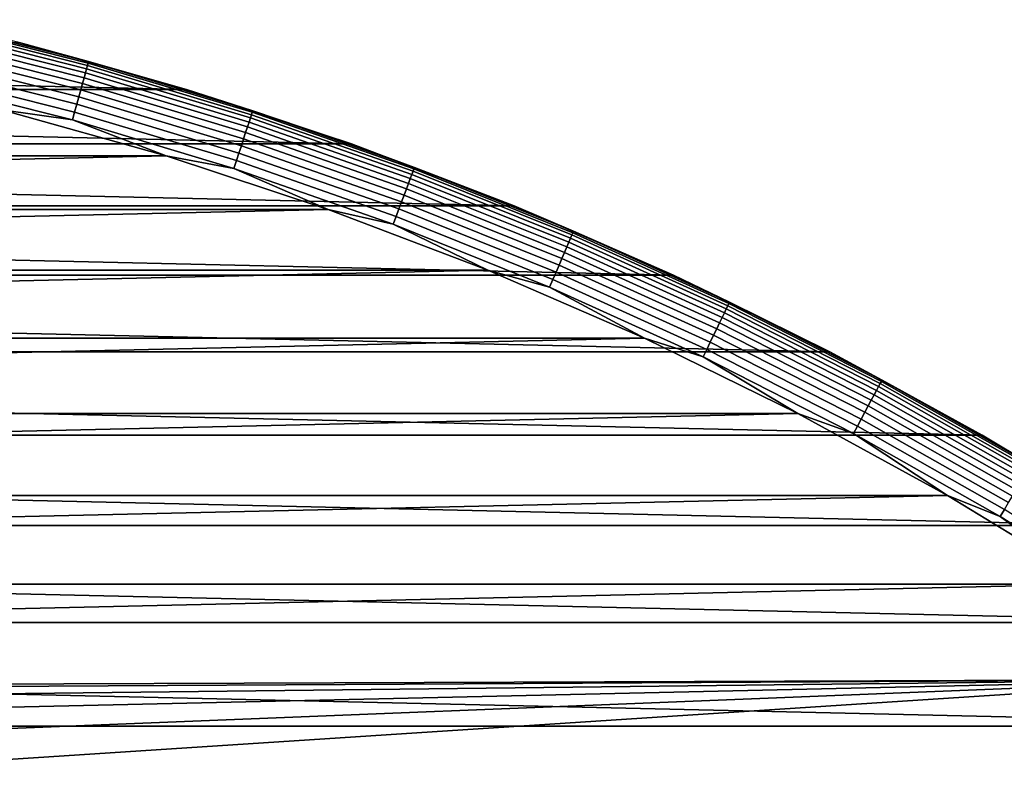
# Model space of a CAD drawing. Header units: metres. Extents: x -28 to 70, y -218 to 27.
# Tile 186 of 246: x 6.82 to 13.91, y 21.35 to 26.81. Entities that reach past the tile are written whole.
import ezdxf

# ---------------------------------------------------------------- set-up
doc = ezdxf.new("R2010")
doc.units = ezdxf.units.M
doc.layers.add('solid_10_261_002_XXX', color=7, linetype='CONTINUOUS')

msp = doc.modelspace()

# ---------------------------------------------------------------- linework, layer by layer
at = {"layer": 'solid_10_261_002_XXX'}
for points in [[(7.315064, 26.505541, -0.440391), (6.118532, 26.807041, -0.440391), (6.116125, 26.796494, -0.380929), (7.312186, 26.495111, -0.380929)], [(7.315064, 26.505541, -0.440391), (6.814713, 26.642254, -0.5), (6.118532, 26.807041, -0.440391)], [(7.300837, 26.453987, -0.268066), (6.106631, 26.7549, -0.268066), (6.099684, 26.724463, -0.216316), (7.292531, 26.423891, -0.216316)], [(7.30742, 26.477844, -0.323206), (6.112138, 26.779028, -0.323206), (6.106631, 26.7549, -0.268066), (7.300837, 26.453987, -0.268066)], [(6.112138, 26.779028, -0.323206), (7.30742, 26.477844, -0.323206), (7.312186, 26.495111, -0.380929), (6.116125, 26.796494, -0.380929)], [(7.282624, 26.387997, -0.16871), (6.091398, 26.68816, -0.16871), (6.081895, 26.646523, -0.125945), (7.271263, 26.346828, -0.125945)], [(7.292531, 26.423891, -0.216316), (6.099684, 26.724463, -0.216316), (6.091398, 26.68816, -0.16871), (7.282624, 26.387997, -0.16871)], [(-8.020226, 26.304468, -5), (-6.814762, 26.642241, -5), (8.020226, 26.304468, -5)], [(-6.814762, 26.642241, -5), (6.814762, 26.642241, -5), (8.020226, 26.304468, -5)], [(7.258611, 26.300985, -0.088645), (6.071312, 26.600159, -0.088645), (6.059806, 26.549746, -0.057356), (7.244854, 26.251141, -0.057356)], [(7.271263, 26.346828, -0.125945), (6.081895, 26.646523, -0.125945), (6.071312, 26.600159, -0.088645), (7.258611, 26.300985, -0.088645)], [(6.814713, 26.642254, -0.5), (8.020263, 26.304474, -0.5), (8.020226, 26.304468, -5), (6.814762, 26.642241, -5)], [(7.315064, 26.505541, -0.440391), (8.020263, 26.304474, -0.5), (6.814713, 26.642254, -0.5)], [(7.244854, 26.251141, -0.057356), (6.059806, 26.549746, -0.057356), (6.047544, 26.496021, -0.032535), (7.230194, 26.198019, -0.032535)], [(7.230194, 26.198019, -0.032535), (6.047544, 26.496021, -0.032535), (6.034705, 26.439768, -0.014544), (7.214844, 26.142399, -0.014544)], [(8.480339, 26.099798, -0.268066), (7.300837, 26.453987, -0.268066), (7.292531, 26.423891, -0.216316), (8.470691, 26.070107, -0.216316)], [(8.487987, 26.123335, -0.323206), (7.30742, 26.477844, -0.323206), (7.300837, 26.453987, -0.268066), (8.480339, 26.099798, -0.268066)], [(7.30742, 26.477844, -0.323206), (8.487987, 26.123335, -0.323206), (8.493523, 26.140373, -0.380929), (7.312186, 26.495111, -0.380929)], [(7.312186, 26.495111, -0.380929), (8.493523, 26.140373, -0.380929), (8.496865, 26.150663, -0.440391), (7.315064, 26.505541, -0.440391)], [(8.496865, 26.150663, -0.440391), (8.020263, 26.304474, -0.5), (7.315064, 26.505541, -0.440391)], [(7.214844, 26.142399, -0.014544), (6.034705, 26.439768, -0.014544), (6.021476, 26.381811, -0.003646), (7.199028, 26.085094, -0.003646)], [(7.199028, 26.085094, -0.003646), (6.021476, 26.381811, -0.003646), (6.690563, 26.157896)], [(8.459185, 26.034693, -0.16871), (7.282624, 26.387997, -0.16871), (7.271263, 26.346828, -0.125945), (8.445987, 25.994074, -0.125945)], [(8.470691, 26.070107, -0.216316), (7.292531, 26.423891, -0.216316), (7.282624, 26.387997, -0.16871), (8.459185, 26.034693, -0.16871)], [(-9.208967, 25.912247, -5), (-8.020226, 26.304468, -5), (9.208967, 25.912247, -5)], [(-8.020226, 26.304468, -5), (8.020226, 26.304468, -5), (9.208967, 25.912247, -5)], [(8.445987, 25.994074, -0.125945), (7.271263, 26.346828, -0.125945), (7.258611, 26.300985, -0.088645), (8.431292, 25.948847, -0.088645)], [(8.020263, 26.304474, -0.5), (9.209188, 25.912176, -0.5), (9.208967, 25.912247, -5), (8.020226, 26.304468, -5)], [(8.496865, 26.150663, -0.440391), (9.209188, 25.912176, -0.5), (8.020263, 26.304474, -0.5)], [(8.415312, 25.899668, -0.057356), (7.244854, 26.251141, -0.057356), (7.230194, 26.198019, -0.032535), (8.398283, 25.847258, -0.032535)], [(8.431292, 25.948847, -0.088645), (7.258611, 26.300985, -0.088645), (7.244854, 26.251141, -0.057356), (8.415312, 25.899668, -0.057356)], [(8.398283, 25.847258, -0.032535), (7.230194, 26.198019, -0.032535), (7.214844, 26.142399, -0.014544), (8.380453, 25.792383, -0.014544)], [(7.874376, 25.826231), (6.690563, 26.157896), (-7.874422, 25.826216)], [(7.199028, 26.085094, -0.003646), (6.690563, 26.157896), (7.874376, 25.826231)], [(8.380453, 25.792383, -0.014544), (7.214844, 26.142399, -0.014544), (7.199028, 26.085094, -0.003646), (8.362082, 25.735844, -0.003646)], [(9.642762, 25.693048, -0.268066), (8.480339, 26.099798, -0.268066), (8.470691, 26.070107, -0.216316), (9.631792, 25.66382, -0.216316)], [(9.651459, 25.716219, -0.323206), (8.487987, 26.123335, -0.323206), (8.480339, 26.099798, -0.268066), (9.642762, 25.693048, -0.268066)], [(8.487987, 26.123335, -0.323206), (9.651459, 25.716219, -0.323206), (9.657753, 25.732992, -0.380929), (8.493523, 26.140373, -0.380929)], [(9.661554, 25.74312, -0.440391), (8.496865, 26.150663, -0.440391), (8.493523, 26.140373, -0.380929), (9.657753, 25.732992, -0.380929)], [(9.661554, 25.74312, -0.440391), (9.209188, 25.912176, -0.5), (8.496865, 26.150663, -0.440391)], [(8.362082, 25.735844, -0.003646), (7.199028, 26.085094, -0.003646), (7.874376, 25.826231)], [(9.618709, 25.628958, -0.16871), (8.459185, 26.034693, -0.16871), (8.445987, 25.994074, -0.125945), (9.603702, 25.588972, -0.125945)], [(9.631792, 25.66382, -0.216316), (8.470691, 26.070107, -0.216316), (8.459185, 26.034693, -0.16871), (9.618709, 25.628958, -0.16871)], [(9.603702, 25.588972, -0.125945), (8.445987, 25.994074, -0.125945), (8.431292, 25.948847, -0.088645), (9.586992, 25.544449, -0.088645)], [(-10.379183, 25.466097, -5), (-9.208967, 25.912247, -5), (10.379183, 25.466097, -5)], [(-9.208967, 25.912247, -5), (9.208967, 25.912247, -5), (10.379183, 25.466097, -5)], [(9.568823, 25.496037, -0.057356), (8.415312, 25.899668, -0.057356), (8.398283, 25.847258, -0.032535), (9.549459, 25.444445, -0.032535)], [(9.586992, 25.544449, -0.088645), (8.431292, 25.948847, -0.088645), (8.415312, 25.899668, -0.057356), (9.568823, 25.496037, -0.057356)], [(9.209188, 25.912176, -0.5), (10.379026, 25.466169, -0.5), (10.379183, 25.466097, -5), (9.208967, 25.912247, -5)], [(9.661554, 25.74312, -0.440391), (10.379026, 25.466169, -0.5), (9.209188, 25.912176, -0.5)], [(7.874376, 25.826231), (-7.874422, 25.826216), (-9.041698, 25.441042)], [(9.041654, 25.441059), (7.874376, 25.826231), (-9.041698, 25.441042)], [(8.362082, 25.735844, -0.003646), (7.874376, 25.826231), (9.041654, 25.441059)], [(9.549459, 25.444445, -0.032535), (8.398283, 25.847258, -0.032535), (8.380453, 25.792383, -0.014544), (9.529185, 25.390425, -0.014544)], [(9.529185, 25.390425, -0.014544), (8.380453, 25.792383, -0.014544), (8.362082, 25.735844, -0.003646), (9.508297, 25.334766, -0.003646)], [(9.657753, 25.732992, -0.380929), (10.802535, 25.273787, -0.380929), (10.806787, 25.283735, -0.440391), (9.661554, 25.74312, -0.440391)], [(10.806787, 25.283735, -0.440391), (10.379026, 25.466169, -0.5), (9.661554, 25.74312, -0.440391)], [(9.508297, 25.334766, -0.003646), (8.362082, 25.735844, -0.003646), (9.041654, 25.441059)], [(10.785768, 25.234556, -0.268066), (9.642762, 25.693048, -0.268066), (9.631792, 25.66382, -0.216316), (10.773497, 25.205849, -0.216316)], [(10.795494, 25.257313, -0.323206), (9.651459, 25.716219, -0.323206), (9.642762, 25.693048, -0.268066), (10.785768, 25.234556, -0.268066)], [(10.802535, 25.273787, -0.380929), (9.657753, 25.732992, -0.380929), (9.651459, 25.716219, -0.323206), (10.795494, 25.257313, -0.323206)], [(10.758862, 25.17161, -0.16871), (9.618709, 25.628958, -0.16871), (9.603702, 25.588972, -0.125945), (10.742077, 25.132338, -0.125945)], [(10.773497, 25.205849, -0.216316), (9.631792, 25.66382, -0.216316), (9.618709, 25.628958, -0.16871), (10.758862, 25.17161, -0.16871)], [(10.723386, 25.088608, -0.088645), (9.586992, 25.544449, -0.088645), (9.568823, 25.496037, -0.057356), (10.703063, 25.041059, -0.057356)], [(10.742077, 25.132338, -0.125945), (9.603702, 25.588972, -0.125945), (9.586992, 25.544449, -0.088645), (10.723386, 25.088608, -0.088645)], [(-11.52733, 24.967373, -5), (-10.379183, 25.466097, -5), (11.52733, 24.967373, -5)], [(-10.379183, 25.466097, -5), (10.379183, 25.466097, -5), (11.52733, 24.967373, -5)], [(10.703063, 25.041059, -0.057356), (9.568823, 25.496037, -0.057356), (9.549459, 25.444445, -0.032535), (10.681404, 24.990389, -0.032535)], [(10.379026, 25.466169, -0.5), (11.527353, 24.967381, -0.5), (11.52733, 24.967373, -5), (10.379183, 25.466097, -5)], [(10.806787, 25.283735, -0.440391), (11.527353, 24.967381, -0.5), (10.379026, 25.466169, -0.5)], [(9.041654, 25.441059), (-9.041698, 25.441042), (-10.190036, 25.003256)], [(10.189992, 25.003273), (9.041654, 25.441059), (-10.190036, 25.003256)], [(9.508297, 25.334766, -0.003646), (9.041654, 25.441059), (10.189992, 25.003273)], [(10.658728, 24.937332, -0.014544), (9.529185, 25.390425, -0.014544), (9.508297, 25.334766, -0.003646), (10.635363, 24.882668, -0.003646)], [(10.681404, 24.990389, -0.032535), (9.549459, 25.444445, -0.032535), (9.529185, 25.390425, -0.014544), (10.658728, 24.937332, -0.014544)], [(10.635363, 24.882668, -0.003646), (9.508297, 25.334766, -0.003646), (10.189992, 25.003273)], [(11.917789, 24.747543, -0.323206), (10.795494, 25.257313, -0.323206), (10.785768, 25.234556, -0.268066), (11.907051, 24.725246, -0.268066)], [(10.795494, 25.257313, -0.323206), (11.917789, 24.747543, -0.323206), (11.925562, 24.763683, -0.380929), (10.802535, 25.273787, -0.380929)], [(10.802535, 25.273787, -0.380929), (11.925562, 24.763683, -0.380929), (11.930256, 24.773432, -0.440391), (10.806787, 25.283735, -0.440391)], [(11.930256, 24.773432, -0.440391), (11.527353, 24.967381, -0.5), (10.806787, 25.283735, -0.440391)], [(11.877349, 24.663568, -0.16871), (10.758862, 25.17161, -0.16871), (10.742077, 25.132338, -0.125945), (11.858818, 24.62509, -0.125945)], [(11.893505, 24.697117, -0.216316), (10.773497, 25.205849, -0.216316), (10.758862, 25.17161, -0.16871), (11.877349, 24.663568, -0.16871)], [(11.907051, 24.725246, -0.268066), (10.785768, 25.234556, -0.268066), (10.773497, 25.205849, -0.216316), (11.893505, 24.697117, -0.216316)], [(11.858818, 24.62509, -0.125945), (10.742077, 25.132338, -0.125945), (10.723386, 25.088608, -0.088645), (11.838184, 24.582243, -0.088645)], [(11.815748, 24.535654, -0.057356), (10.703063, 25.041059, -0.057356), (10.681404, 24.990389, -0.032535), (11.791839, 24.486006, -0.032535)], [(11.838184, 24.582243, -0.088645), (10.723386, 25.088608, -0.088645), (10.703063, 25.041059, -0.057356), (11.815748, 24.535654, -0.057356)], [(-12.651799, 24.416838, -5), (-11.52733, 24.967373, -5), (12.651799, 24.416838, -5)], [(-11.52733, 24.967373, -5), (11.52733, 24.967373, -5), (12.651799, 24.416838, -5)], [(10.189992, 25.003273), (-10.190036, 25.003256), (-11.317797, 24.513405)], [(11.317754, 24.513424), (10.189992, 25.003273), (-11.317797, 24.513405)], [(10.635363, 24.882668, -0.003646), (10.189992, 25.003273), (11.317754, 24.513424)], [(11.791839, 24.486006, -0.032535), (10.681404, 24.990389, -0.032535), (10.658728, 24.937332, -0.014544), (11.766804, 24.434021, -0.014544)], [(11.527353, 24.967381, -0.5), (12.651787, 24.416843, -0.5), (12.651799, 24.416838, -5), (11.52733, 24.967373, -5)], [(11.930256, 24.773432, -0.440391), (12.651787, 24.416843, -0.5), (11.527353, 24.967381, -0.5)], [(11.766804, 24.434021, -0.014544), (10.658728, 24.937332, -0.014544), (10.635363, 24.882668, -0.003646), (11.741011, 24.380459, -0.003646)], [(11.741011, 24.380459, -0.003646), (10.635363, 24.882668, -0.003646), (11.317754, 24.513424)], [(13.016083, 24.187935, -0.323206), (11.917789, 24.747543, -0.323206), (11.907051, 24.725246, -0.268066), (13.004355, 24.166142, -0.268066)], [(13.024571, 24.203711, -0.380929), (11.925562, 24.763683, -0.380929), (11.917789, 24.747543, -0.323206), (13.016083, 24.187935, -0.323206)], [(11.925562, 24.763683, -0.380929), (13.024571, 24.203711, -0.380929), (13.029698, 24.213238, -0.440391), (11.930256, 24.773432, -0.440391)], [(13.029698, 24.213238, -0.440391), (12.651787, 24.416843, -0.5), (11.930256, 24.773432, -0.440391)], [(12.989561, 24.138649, -0.216316), (11.893505, 24.697117, -0.216316), (11.877349, 24.663568, -0.16871), (12.971915, 24.105858, -0.16871)], [(13.004355, 24.166142, -0.268066), (11.907051, 24.725246, -0.268066), (11.893505, 24.697117, -0.216316), (12.989561, 24.138649, -0.216316)], [(12.951677, 24.068251, -0.125945), (11.858818, 24.62509, -0.125945), (11.838184, 24.582243, -0.088645), (12.929142, 24.026373, -0.088645)], [(12.971915, 24.105858, -0.16871), (11.877349, 24.663568, -0.16871), (11.858818, 24.62509, -0.125945), (12.951677, 24.068251, -0.125945)], [(12.904639, 23.980837, -0.057356), (11.815748, 24.535654, -0.057356), (11.791839, 24.486006, -0.032535), (12.878526, 23.93231, -0.032535)], [(12.929142, 24.026373, -0.088645), (11.838184, 24.582243, -0.088645), (11.815748, 24.535654, -0.057356), (12.904639, 23.980837, -0.057356)], [(11.317754, 24.513424), (-11.317797, 24.513405), (-12.421518, 23.973003)], [(12.421476, 23.973026), (11.317754, 24.513424), (-12.421518, 23.973003)], [(11.741011, 24.380459, -0.003646), (11.317754, 24.513424), (12.421476, 23.973026)], [(12.878526, 23.93231, -0.032535), (11.791839, 24.486006, -0.032535), (11.766804, 24.434021, -0.014544), (12.851184, 23.8815, -0.014544)], [(-13.75016, 23.81559, -5), (-12.651799, 24.416838, -5), (13.75016, 23.81559, -5)], [(-12.651799, 24.416838, -5), (12.651799, 24.416838, -5), (13.75016, 23.81559, -5)], [(12.851184, 23.8815, -0.014544), (11.766804, 24.434021, -0.014544), (11.741011, 24.380459, -0.003646), (12.823013, 23.829151, -0.003646)], [(12.651787, 24.416843, -0.5), (13.749998, 23.815699, -0.5), (13.75016, 23.81559, -5), (12.651799, 24.416838, -5)], [(13.029698, 24.213238, -0.440391), (13.749998, 23.815699, -0.5), (12.651787, 24.416843, -0.5)], [(12.823013, 23.829151, -0.003646), (11.741011, 24.380459, -0.003646), (12.421476, 23.973026)], [(14.088163, 23.579615, -0.323206), (13.016083, 24.187935, -0.323206), (13.004355, 24.166142, -0.268066), (14.075471, 23.558369, -0.268066)], [(13.016083, 24.187935, -0.323206), (14.088163, 23.579615, -0.323206), (14.097352, 23.594994, -0.380929), (13.024571, 24.203711, -0.380929)], [(13.024571, 24.203711, -0.380929), (14.097352, 23.594994, -0.380929), (14.102901, 23.60428, -0.440391), (13.029698, 24.213238, -0.440391)], [(14.102901, 23.60428, -0.440391), (13.749998, 23.815699, -0.5), (13.029698, 24.213238, -0.440391)], [(14.059458, 23.531569, -0.216316), (12.989561, 24.138649, -0.216316), (12.971915, 24.105858, -0.16871), (14.040359, 23.499603, -0.16871)], [(14.075471, 23.558369, -0.268066), (13.004355, 24.166142, -0.268066), (12.989561, 24.138649, -0.216316), (14.059458, 23.531569, -0.216316)], [(14.018454, 23.46294, -0.125945), (12.951677, 24.068251, -0.125945), (12.929142, 24.026373, -0.088645), (13.994062, 23.422115, -0.088645)], [(14.040359, 23.499603, -0.16871), (12.971915, 24.105858, -0.16871), (12.951677, 24.068251, -0.125945), (14.018454, 23.46294, -0.125945)], [(12.421476, 23.973026), (-12.421518, 23.973003), (-13.499846, 23.382774)], [(13.499804, 23.382799), (12.421476, 23.973026), (-13.499846, 23.382774)], [(12.823013, 23.829151, -0.003646), (12.421476, 23.973026), (13.499804, 23.382799)], [(13.967541, 23.377726, -0.057356), (12.904639, 23.980837, -0.057356), (12.878526, 23.93231, -0.032535), (13.939277, 23.33042, -0.032535)], [(13.994062, 23.422115, -0.088645), (12.929142, 24.026373, -0.088645), (12.904639, 23.980837, -0.057356), (13.967541, 23.377726, -0.057356)], [(13.939277, 23.33042, -0.032535), (12.878526, 23.93231, -0.032535), (12.851184, 23.8815, -0.014544), (13.909683, 23.280888, -0.014544)], [(13.909683, 23.280888, -0.014544), (12.851184, 23.8815, -0.014544), (12.823013, 23.829151, -0.003646), (13.879192, 23.229855, -0.003646)], [(13.879192, 23.229855, -0.003646), (12.823013, 23.829151, -0.003646), (13.499804, 23.382799)], [(-14.819594, 23.165253, -5), (-13.75016, 23.81559, -5), (14.819594, 23.165253, -5)], [(-13.75016, 23.81559, -5), (13.75016, 23.81559, -5), (14.819594, 23.165253, -5)], [(13.749998, 23.815699, -0.5), (14.819711, 23.165194, -0.5), (14.819594, 23.165253, -5), (13.75016, 23.81559, -5)], [(14.102901, 23.60428, -0.440391), (14.819711, 23.165194, -0.5), (13.749998, 23.815699, -0.5)], [(13.499804, 23.382799), (-13.499846, 23.382774), (-14.550171, 22.744045)], [(14.55013, 22.74407), (13.499804, 23.382799), (-14.550171, 22.744045)], [(13.879192, 23.229855, -0.003646), (13.499804, 23.382799), (14.55013, 22.74407)], [(14.94017, 22.63339, -0.014544), (13.909683, 23.280888, -0.014544), (13.879192, 23.229855, -0.003646), (14.90742, 22.583776, -0.003646)], [(14.90742, 22.583776, -0.003646), (13.879192, 23.229855, -0.003646), (14.55013, 22.74407)], [(-15.858781, 22.466619, -5), (-14.819594, 23.165253, -5), (15.858781, 22.466619, -5)], [(-14.819594, 23.165253, -5), (14.819594, 23.165253, -5), (15.858781, 22.466619, -5)], [(14.55013, 22.74407), (-15.570041, 22.058407), (0, 22), (15.570002, 22.058435)], [(14.55013, 22.74407), (-14.550171, 22.744045), (-15.570041, 22.058407)], [(-16.864799, 21.721592, -5), (-15.858781, 22.466619, -5), (16.864799, 21.721592, -5)], [(-15.858781, 22.466619, -5), (15.858781, 22.466619, -5), (16.864799, 21.721592, -5)], [(15.570002, 22.058435), (0, 22), (1.046891, 21.97506)], [(15.570002, 22.058435), (1.046891, 21.97506), (2.091062, 21.900391)], [(15.570002, 22.058435), (2.091062, 21.900391), (3.131092, 21.776041)], [(15.570002, 22.058435), (3.131092, 21.776041), (4.163459, 21.602425)], [(15.570002, 22.058435), (4.163459, 21.602425), (5.186649, 21.379866)], [(15.570002, 22.058435), (5.186649, 21.379866), (6.198219, 21.108797), (16.558117, 21.326706)], [(-17.835821, 20.931631, -5), (-16.864799, 21.721592, -5), (17.835821, 20.931631, -5)], [(-16.864799, 21.721592, -5), (16.864799, 21.721592, -5), (17.835821, 20.931631, -5)]]:
    msp.add_3dface(points, dxfattribs=at)

doc.saveas('drawing.dxf')
